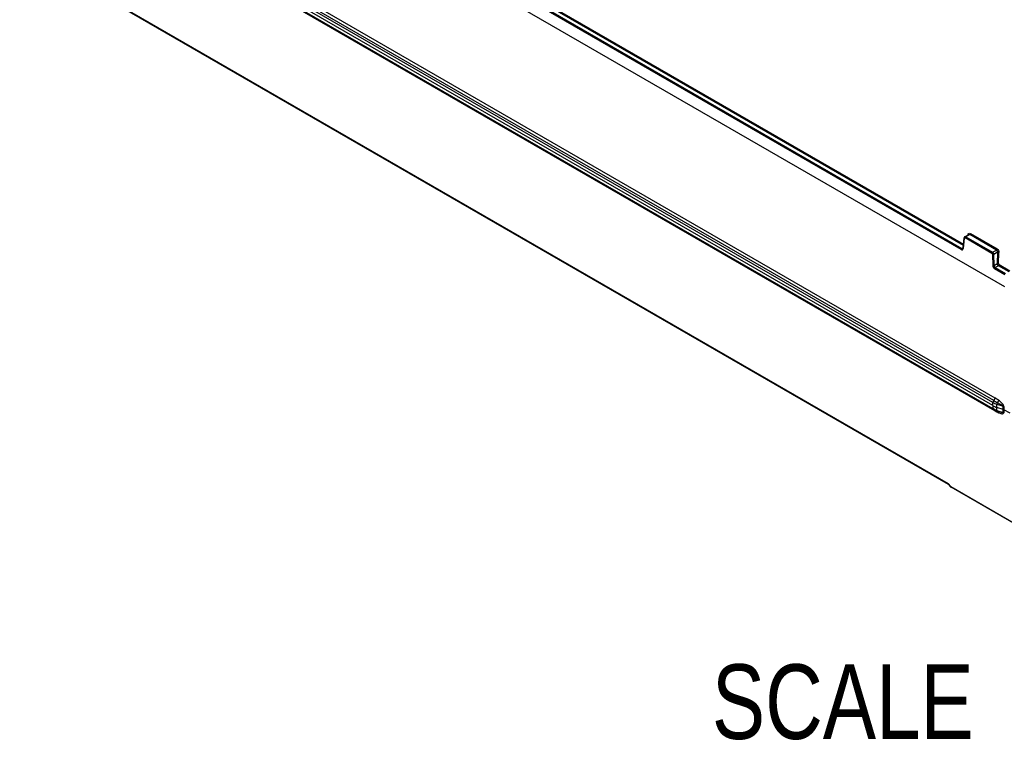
# Model space of a CAD drawing. Header units: inches. Extents: x 0 to 166, y 0 to 117.
# Tile 34 of 72: x 138 to 149, y 18 to 25. Entities that reach past the tile are written whole.
import ezdxf

# ---------------------------------------------------------------- set-up
doc = ezdxf.new("R2010")
doc.units = ezdxf.units.IN
doc.header["$LTSCALE"] = 9.105315
doc.header["$MEASUREMENT"] = 0
doc.layers.get('0').update_dxf_attribs({"linetype": 'CONTINUOUS'})
doc.styles.get("Standard").update_dxf_attribs({"font": 'txt', "width": 0.8})

msp = doc.modelspace()

# ---------------------------------------------------------------- linework, layer by layer
at = {"color": 7, "linetype": 'CONTINUOUS'}
for p, q in [((148.657, 22.402), (138.347, 28.354)), ((138.891, 28.237), (148.224, 22.849)), ((148.201, 22.793), (138.843, 28.195)), ((138.85, 28.207), (148.208, 22.804)), ((148.223, 22.835), (138.884, 28.226)), ((148.532, 21.159), (139.095, 26.607)), ((148.532, 21.192), (139.096, 26.64)), ((148.541, 21.211), (139.104, 26.659)), ((139.117, 26.688), (148.553, 21.24)), ((139.096, 26.575), (148.532, 21.127)), ((148.536, 21.118), (139.1, 26.566)), ((148.553, 21.103), (139.117, 26.551)), ((139.081, 25.529), (148.064, 20.343)), ((139.086, 25.522), (148.065, 20.337)), ((148.22, 22.808), (148.231, 22.914)), ((148.223, 22.804), (148.234, 22.909)), ((148.238, 22.926), (148.279, 22.949)), ((148.522, 22.751), (148.241, 22.913)), ((148.244, 22.924), (148.245, 22.922)), ((148.29, 22.949), (148.248, 22.925)), ((148.248, 22.925), (148.528, 22.763)), ((148.57, 22.787), (148.29, 22.949)), ((148.291, 22.958), (148.292, 22.956)), ((148.297, 22.96), (148.577, 22.798)), ((148.208, 22.804), (148.219, 22.81)), ((148.528, 22.763), (148.57, 22.787)), ((148.528, 22.739), (148.53, 22.626)), ((148.582, 22.763), (148.542, 22.74)), ((148.544, 22.626), (148.542, 22.74)), ((148.582, 22.763), (148.577, 22.646)), ((148.591, 22.646), (148.596, 22.762)), ((148.544, 22.626), (148.577, 22.646)), ((148.657, 22.529), (148.55, 22.591)), ((148.591, 22.622), (148.557, 22.603)), ((148.557, 22.603), (148.664, 22.541)), ((148.701, 22.559), (148.591, 22.622)), ((148.597, 22.634), (148.708, 22.57)), ((148.531, 21.159), (148.532, 21.127)), ((148.532, 21.159), (148.532, 21.192)), ((148.574, 21.14), (148.575, 21.173)), ((148.575, 21.108), (148.574, 21.14)), ((148.639, 21.119), (148.574, 21.14)), ((148.575, 21.173), (148.64, 21.152)), ((148.639, 21.119), (148.64, 21.152)), ((148.646, 21.149), (148.645, 21.116)), ((148.592, 21.095), (148.578, 21.1)), ((148.592, 21.095), (148.591, 21.096)), ((148.597, 21.083), (148.608, 21.079)), ((148.64, 21.087), (148.639, 21.119)), ((148.712, 21.078), (148.645, 21.116)), ((148.645, 21.116), (148.646, 21.084)), ((148.092, 20.311), (148.064, 20.343)), ((148.093, 20.306), (148.065, 20.338)), ((148.092, 20.311), (149.036, 19.766)), ((148.093, 20.306), (148.094, 20.306)), ((149.039, 19.759), (148.094, 20.305))]:
    msp.add_line(p, q, dxfattribs=at)
for points in [[(148.238, 22.926), (148.237, 22.925), (148.236, 22.924), (148.235, 22.923), (148.234, 22.922), (148.233, 22.92), (148.232, 22.919), (148.232, 22.917), (148.231, 22.916), (148.231, 22.914)], [(148.234, 22.909), (148.233, 22.91), (148.232, 22.911), (148.231, 22.912), (148.231, 22.913), (148.231, 22.914)], [(148.234, 22.909), (148.234, 22.911), (148.235, 22.912), (148.235, 22.913), (148.236, 22.913), (148.237, 22.914), (148.238, 22.914), (148.239, 22.914), (148.24, 22.914), (148.241, 22.913)], [(148.248, 22.925), (148.247, 22.924), (148.246, 22.923), (148.245, 22.922), (148.244, 22.92), (148.243, 22.919), (148.242, 22.917), (148.242, 22.916), (148.241, 22.914), (148.241, 22.913)], [(148.297, 22.96), (148.296, 22.958), (148.296, 22.957), (148.296, 22.956), (148.295, 22.954), (148.294, 22.953), (148.293, 22.952), (148.292, 22.951), (148.291, 22.949), (148.29, 22.949)], [(148.201, 22.793), (148.201, 22.794), (148.201, 22.795), (148.202, 22.797), (148.203, 22.798), (148.203, 22.8), (148.204, 22.801), (148.205, 22.802), (148.207, 22.803), (148.208, 22.804)], [(148.22, 22.808), (148.22, 22.807), (148.219, 22.806), (148.219, 22.805), (148.219, 22.804), (148.219, 22.804), (148.218, 22.804), (148.218, 22.803), (148.218, 22.803)], [(148.22, 22.808), (148.22, 22.807), (148.22, 22.806), (148.221, 22.805), (148.222, 22.804), (148.223, 22.804)], [(148.577, 22.798), (148.577, 22.796), (148.576, 22.795), (148.576, 22.793), (148.575, 22.792), (148.574, 22.791), (148.573, 22.789), (148.572, 22.788), (148.571, 22.788), (148.57, 22.787)], [(148.522, 22.751), (148.522, 22.753), (148.522, 22.754), (148.523, 22.756), (148.523, 22.757), (148.524, 22.759), (148.525, 22.76), (148.526, 22.761), (148.527, 22.762), (148.528, 22.763)], [(148.522, 22.751), (148.523, 22.75), (148.524, 22.749), (148.525, 22.748), (148.526, 22.747), (148.526, 22.746), (148.527, 22.744), (148.528, 22.743), (148.528, 22.741), (148.528, 22.739)], [(148.542, 22.74), (148.541, 22.739), (148.539, 22.739), (148.538, 22.738), (148.536, 22.738), (148.534, 22.738), (148.533, 22.738), (148.531, 22.739), (148.529, 22.739), (148.528, 22.739)], [(148.596, 22.762), (148.594, 22.763), (148.593, 22.763), (148.591, 22.763), (148.59, 22.764), (148.588, 22.764), (148.586, 22.764), (148.585, 22.763), (148.583, 22.763), (148.582, 22.763)], [(148.53, 22.626), (148.531, 22.626), (148.532, 22.625), (148.534, 22.625), (148.536, 22.625), (148.537, 22.625), (148.539, 22.625), (148.541, 22.625), (148.542, 22.626), (148.544, 22.626)], [(148.557, 22.603), (148.555, 22.602), (148.554, 22.601), (148.553, 22.6), (148.552, 22.599), (148.551, 22.597), (148.551, 22.596), (148.55, 22.594), (148.55, 22.593), (148.55, 22.591)], [(148.577, 22.646), (148.579, 22.646), (148.58, 22.647), (148.582, 22.647), (148.583, 22.647), (148.585, 22.647), (148.587, 22.647), (148.588, 22.647), (148.59, 22.646), (148.591, 22.646)], [(148.591, 22.646), (148.591, 22.644), (148.592, 22.643), (148.592, 22.641), (148.593, 22.639), (148.593, 22.638), (148.594, 22.637), (148.595, 22.635), (148.596, 22.634), (148.597, 22.634)], [(148.597, 22.634), (148.597, 22.632), (148.597, 22.631), (148.596, 22.63), (148.596, 22.628), (148.595, 22.627), (148.594, 22.626), (148.593, 22.624), (148.592, 22.623), (148.591, 22.622)], [(148.646, 21.149), (148.646, 21.15), (148.645, 21.15), (148.644, 21.15), (148.644, 21.151), (148.643, 21.151), (148.642, 21.151), (148.641, 21.152), (148.641, 21.152), (148.64, 21.152)], [(148.575, 21.108), (148.641, 21.087), (148.642, 21.087), (148.642, 21.086), (148.643, 21.086), (148.644, 21.086), (148.644, 21.085), (148.645, 21.085), (148.646, 21.085), (148.646, 21.084)], [(148.645, 21.116), (148.645, 21.117), (148.644, 21.117), (148.644, 21.117), (148.643, 21.118), (148.642, 21.118), (148.641, 21.118), (148.641, 21.119), (148.64, 21.119), (148.639, 21.119)]]:
    msp.add_lwpolyline(points, dxfattribs=at)
for centre, radius, start, end in [((148.626, 21.288), 0.186, 239.8648, 241.3761), ((148.635, 21.29), 0.198, 240.0443, 244.3441), ((148.642, 21.304), 0.213, 244.3076, 245.6693), ((148.752, 21.446), 0.395, 239.9205, 241.4297), ((148.647, 21.314), 0.225, 245.6805, 248.3007), ((148.652, 21.345), 0.249, 248.3455, 252.0463), ((148.651, 21.325), 0.237, 248.2894, 249.5509), ((148.654, 21.332), 0.244, 249.5506, 250.7829), ((148.656, 21.339), 0.251, 250.7826, 251.982), ((148.664, 21.271), 0.201, 245.1473, 247.7888), ((148.659, 21.259), 0.187, 247.8055, 249.0631), ((148.714, 21.412), 0.349, 249.6408, 250.414)]:
    msp.add_arc(centre, radius, start, end, dxfattribs=at)
for points, knots in [([(148.238, 22.926), (148.239, 22.927), (148.242, 22.927), (148.243, 22.925), (148.244, 22.924)], [0, 0, 0, 0, 0.379544, 1, 1, 1, 1]), ([(148.274, 22.948), (148.274, 22.953), (148.276, 22.965), (148.289, 22.962), (148.291, 22.958)], [0, 0, 0, 0, 0.55221, 1, 1, 1, 1]), ([(148.29, 22.949), (148.288, 22.95), (148.284, 22.951), (148.28, 22.951), (148.279, 22.95)], [0, 0, 0, 0, 0.537918, 1, 1, 1, 1]), ([(148.201, 22.793), (148.205, 22.79), (148.217, 22.784), (148.219, 22.798), (148.217, 22.802)], [0, 0, 0, 0, 0.515919, 1, 1, 1, 1]), ([(148.208, 22.804), (148.21, 22.803), (148.213, 22.802), (148.217, 22.802), (148.218, 22.802)], [0, 0, 0, 0, 0.547627, 1, 1, 1, 1]), ([(148.532, 21.127), (148.532, 21.125), (148.533, 21.122), (148.535, 21.119), (148.536, 21.119)], [0, 0, 0, 0, 0.535263, 1, 1, 1, 1]), ([(148.579, 21.191), (148.59, 21.185), (148.606, 21.177), (148.626, 21.165), (148.638, 21.158), (148.64, 21.152)], [0, 0, 0, 0, 0.487593, 0.737703, 1, 1, 1, 1]), ([(148.646, 21.149), (148.646, 21.164), (148.623, 21.187), (148.603, 21.205), (148.592, 21.214)], [0, 0, 0, 0, 0.513146, 1, 1, 1, 1]), ([(148.553, 21.103), (148.553, 21.105), (148.553, 21.107), (148.553, 21.109), (148.552, 21.111)], [0, 0, 0, 0, 0.503081, 1, 1, 1, 1]), ([(148.578, 21.1), (148.577, 21.1), (148.575, 21.103), (148.575, 21.106), (148.575, 21.108)], [0, 0, 0, 0, 0.404384, 1, 1, 1, 1]), ([(148.592, 21.084), (148.592, 21.087), (148.591, 21.093), (148.585, 21.098), (148.583, 21.097)], [0, 0, 0, 0, 0.572421, 1, 1, 1, 1]), ([(148.64, 21.087), (148.637, 21.08), (148.613, 21.091), (148.6, 21.093), (148.592, 21.095)], [0, 0, 0, 0, 0.474342, 1, 1, 1, 1]), ([(148.608, 21.079), (148.619, 21.076), (148.635, 21.068), (148.646, 21.081), (148.646, 21.084)], [0, 0, 0, 0, 0.767015, 1, 1, 1, 1]), ([(148.065, 20.338), (148.064, 20.339), (148.064, 20.34), (148.064, 20.342), (148.064, 20.343)], [0, 0, 0, 0, 0.449031, 1, 1, 1, 1]), ([(148.092, 20.311), (148.092, 20.31), (148.092, 20.308), (148.093, 20.307), (148.093, 20.306)], [0, 0, 0, 0, 0.551341, 1, 1, 1, 1])]:
    msp.add_open_spline(points, degree=3, knots=knots, dxfattribs=at)
for points in [[(148.582, 22.763), (148.582, 22.769), (148.579, 22.783), (148.572, 22.781)], [(148.577, 22.798), (148.589, 22.791), (148.596, 22.776), (148.596, 22.762)], [(148.528, 22.763), (148.535, 22.759), (148.543, 22.75), (148.539, 22.744)], [(148.53, 22.626), (148.53, 22.616), (148.536, 22.596), (148.546, 22.6)], [(148.544, 22.626), (148.544, 22.619), (148.548, 22.606), (148.554, 22.608)], [(148.591, 22.622), (148.585, 22.626), (148.576, 22.636), (148.581, 22.641)], [(148.553, 21.24), (148.553, 21.231), (148.55, 21.219), (148.542, 21.216)], [(148.592, 21.214), (148.58, 21.223), (148.567, 21.232), (148.553, 21.24)], [(148.531, 21.159), (148.545, 21.151), (148.559, 21.145), (148.574, 21.14)], [(148.541, 21.211), (148.536, 21.206), (148.533, 21.199), (148.533, 21.192)], [(148.533, 21.192), (148.546, 21.184), (148.56, 21.178), (148.575, 21.173)], [(148.56, 21.114), (148.552, 21.117), (148.544, 21.12), (148.537, 21.125)], [(148.541, 21.211), (148.553, 21.204), (148.566, 21.197), (148.579, 21.191)], [(148.579, 21.191), (148.577, 21.185), (148.575, 21.179), (148.575, 21.173)], [(148.592, 21.214), (148.591, 21.206), (148.587, 21.198), (148.58, 21.194)], [(148.562, 21.098), (148.568, 21.095), (148.574, 21.092), (148.58, 21.089)]]:
    msp.add_open_spline(points, degree=3, dxfattribs=at)

# ---------------------------------------------------------------- texts
at = {"color": 7, "linetype": 'CONTINUOUS', "insert": (150.423, 18.451), "char_height": 0.78125, "width": 6.875, "attachment_point": 3, "line_spacing_factor": 0.9}
msp.add_mtext('SCALE  1:10', dxfattribs=at)

doc.saveas('drawing.dxf')
